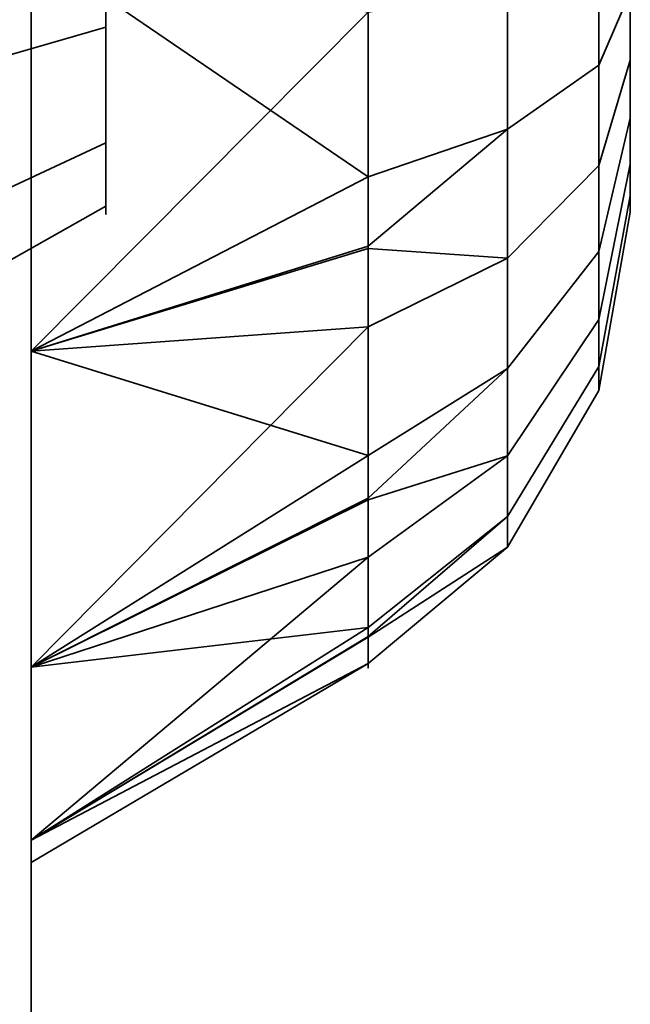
# Model space of a CAD drawing. Header units: millimetres. Extents: x -603 to 3703, y -115 to 193.
# Tile 243 of 256: x 1023.485 to 1024.3, y -14.155 to -12.84. Entities that reach past the tile are written whole.
import ezdxf

# ---------------------------------------------------------------- set-up
doc = ezdxf.new("R2010")
doc.units = ezdxf.units.MM
doc.layers.add('152', color=7, linetype='Continuous', true_color=0xffffff)

# ---------------------------------------------------------------- blocks, each defined once
blk = doc.blocks.new('UG_SURFACE_002')
at = {"layer": '152', "color": 252, "linetype": 'Continuous', "lineweight": 35}
for points in [[(2165, -18, 2212.25), (2165, 174.4, 2212.25), (835, 174.4, 2212.25), (835, -18, 2212.25)], [(985, -18, 2062.2499), (985, 174.4, 2062.2499), (2015.0001, 174.4, 2062.2499), (2015.0001, -18, 2062.2499)]]:
    blk.add_3dface(points, dxfattribs=at)
blk = doc.blocks.new('UG_SURFACE_099')
at = {"layer": '152', "color": 252, "linetype": 'Continuous', "lineweight": 35}
for points in [[(1023.5, -29.92, 2021.75), (1023.5, 14.42, 2021.75), (1023.5, 14.42, -7.75), (1023.5, -29.92, -7.75)], [(1025, -29.92, 2020.2501), (1025, 14.42, 2020.2501), (1023.5, 14.42, 2021.75), (1023.5, -29.92, 2021.75)], [(1025, 14.42, -7.75), (1025, -29.92, -7.75), (1023.5, -29.92, -7.75), (1023.5, 14.42, -7.75)]]:
    blk.add_3dface(points, dxfattribs=at)
blk = doc.blocks.new('UG_SURFACE_100')
at = {"layer": '152', "color": 252, "linetype": 'Continuous', "lineweight": 35}
for points in [[(1023.5, -29.92, 2021.75), (1023.5, 14.42, 2021.75), (1023.5, 14.42, -7.75), (1023.5, -29.92, -7.75)], [(1025, -29.92, 2020.2501), (1025, 14.42, 2020.2501), (1023.5, 14.42, 2021.75), (1023.5, -29.92, 2021.75)], [(1025, 14.42, -7.75), (1025, -29.92, -7.75), (1023.5, -29.92, -7.75), (1023.5, 14.42, -7.75)]]:
    blk.add_3dface(points, dxfattribs=at)
blk = doc.blocks.new('UG_SURFACE_101')
at = {"layer": '152', "color": 252, "linetype": 'Continuous', "lineweight": 35}
for points in [[(1023.5, -29.92, 2021.75), (1976.5, -29.92, 2021.75), (1976.5, 14.42, 2021.75), (1023.5, 14.42, 2021.75)], [(1025, 14.42, 2020.2501), (1025, -29.92, 2020.2501), (1023.5, -29.92, 2021.75), (1023.5, 14.42, 2021.75)]]:
    blk.add_3dface(points, dxfattribs=at)
blk = doc.blocks.new('UG_SURFACE_106')
at = {"layer": '152', "color": 252, "linetype": 'Continuous', "lineweight": 35}
for points in [[(1022.8, -26.0201, 981.25), (1022.8, -5.6, 981.25), (1023.5, -5.6, 981.25), (1023.5, -26.0201, 981.25)], [(1023.5, -5.6, 981.25), (1023.5, -14.686, 985.2349), (1023.5, -15.1779, 984.9508)], [(1023.5, -15.1779, 984.9508), (1023.5, -15.7428, 984.8915), (1023.5, -26.0201, 981.25), (1023.5, -5.6, 981.25)], [(1023.5, -5.6, 981.25), (1023.5, -14.234, 986.25), (1023.5, -14.3521, 985.6944)], [(1023.5, -14.3521, 985.6944), (1023.5, -14.686, 985.2349), (1023.5, -5.6, 981.25)], [(1023.5, -5.659, 1006.8141), (1023.5, -14.234, 986.25), (1023.5, -5.6, 981.25)], [(1023.3546, -6.3881, 1165.3718), (1023.5, -5.659, 1165.6859), (1023.5, -26.0201, 1173.3412)], [(1023.5, -26.0201, 999.1588), (1023.5, -5.659, 1006.8141), (1023.3546, -6.3881, 1007.1282)], [(1023.5, -26.0201, 1173.3412), (1023.5, -5.659, 1165.6859), (1023.5, -7, 1166.25)], [(1023.5, -5.659, 1006.8141), (1023.5, -26.0201, 999.1588), (1023.5, -13.283, 995.933), (1023.5, -12.7428, 996.1085)], [(1023.5, -14.3521, 986.8056), (1023.5, -5.659, 1006.8141), (1023.5, -11.3521, 994.1944)], [(1023.5, -5.659, 1006.8141), (1023.5, -14.3521, 986.8056), (1023.5, -14.234, 986.25)], [(1023.5, -26.0201, 1173.3412), (1023.3862, -26.2146, 1172.8238), (1023.3546, -6.3881, 1165.3718)], [(1023.3546, -6.3881, 1007.1282), (1023.3862, -26.2146, 999.6762), (1023.5, -26.0201, 999.1588)], [(1023.5, -26.0201, 1191.25), (1023.5, -7, 1166.25), (1023.5, -13.7051, 1176.9471)], [(1023.5, -7, 1166.25), (1023.5, -26.0201, 1191.25), (1023.5, -26.0201, 1173.3412)], [(1023.5, -7, 1166.25), (1023.5, -13.283, 1176.567), (1023.5, -13.7051, 1176.9471)], [(1023.5, -7, 1166.25), (1023.5, -12.7428, 1176.3915), (1023.5, -13.283, 1176.567)], [(1023.5, -26.0201, 1191.25), (1023.5, -9, 1191.25), (1022.8, -9, 1191.25), (1022.8, -26.0201, 1191.25)], [(1023.5, -9, 1191.25), (1023.5, -15.1779, 1187.5491), (1023.5, -14.686, 1187.2652)], [(1023.5, -14.686, 1187.2652), (1023.5, -14.3521, 1186.8056), (1023.5, -9, 1191.25)], [(1023.5, -9, 1191.25), (1023.5, -26.0201, 1191.25), (1023.5, -15.7428, 1187.6086), (1023.5, -15.1779, 1187.5491)], [(1023.5, -9, 1191.25), (1023.5, -14.234, 1186.25), (1023.5, -12.7428, 1179.1085), (1023.5, -12.1779, 1179.0491)], [(1023.5, -14.3521, 1186.8056), (1023.5, -14.234, 1186.25), (1023.5, -9, 1191.25)], [(1023.5, -11.3521, 994.1944), (1023.5, -11.686, 993.7348), (1023.5, -14.3521, 986.8056)], [(1023.5, -14.686, 987.2652), (1023.5, -11.686, 993.7348), (1023.5, -12.1779, 993.4508)], [(1023.5, -14.686, 987.2652), (1023.5, -14.3521, 986.8056), (1023.5, -11.686, 993.7348)], [(1023.5, -12.1779, 993.4508), (1023.5, -12.7428, 993.3915), (1023.5, -14.686, 987.2652)], [(1023.6, -12.85, 995.183), (1023.6, -12.6523, 995.2472), (1023.6, -12.4455, 995.2255), (1023.6, -12.6, 994.75)], [(1023.6, -12.85, 1178.183), (1023.6, -12.6523, 1178.2472), (1023.6, -12.4455, 1178.2255), (1023.6, -12.6, 1177.75)], [(1023.6, -12.6523, 994.2527), (1023.6, -12.85, 994.317), (1023.6, -13.0045, 994.4561), (1023.6, -12.6, 994.75)], [(1023.6, -13.0045, 994.4561), (1023.6, -13.0891, 994.6461), (1023.6, -13.0891, 994.854), (1023.6, -12.6, 994.75)], [(1023.6, -13.0891, 994.854), (1023.6, -13.0045, 995.0439), (1023.6, -12.85, 995.183), (1023.6, -12.6, 994.75)], [(1023.6, -12.6523, 1177.2528), (1023.6, -12.85, 1177.317), (1023.6, -13.0045, 1177.4561), (1023.6, -12.6, 1177.75)], [(1023.6, -13.0045, 1177.4561), (1023.6, -13.0891, 1177.646), (1023.6, -13.0891, 1177.8539), (1023.6, -12.6, 1177.75)], [(1023.6, -13.0891, 1177.8539), (1023.6, -13.0045, 1178.0438), (1023.6, -12.85, 1178.183), (1023.6, -12.6, 1177.75)], [(1024.1362, -12.6, 1176.8), (1024.1362, -12.9864, 1176.8821), (1023.95, -13.0499, 1176.7395), (1023.95, -12.7119, 1176.6676)], [(1024.1362, -12.6, 993.8), (1024.1362, -12.9864, 993.8822), (1023.95, -13.0499, 993.7394), (1023.95, -12.7119, 993.6675)], [(1024.2578, -12.6, 1177.0105), (1024.2578, -12.9007, 1177.0746), (1024.1362, -12.9864, 1176.8821), (1024.1362, -12.6, 1176.8)], [(1024.2578, -12.6, 994.0106), (1024.2578, -12.9007, 994.0745), (1024.1362, -12.9864, 993.8822), (1024.1362, -12.6, 993.8)], [(1024.3, -12.6, 1177.25), (1024.3, -12.8034, 1177.2932), (1024.2578, -12.9007, 1177.0746), (1024.2578, -12.6, 1177.0105)], [(1024.3, -12.6, 994.25), (1024.3, -12.8034, 994.2932), (1024.2578, -12.9007, 994.0745), (1024.2578, -12.6, 994.0106)], [(1024.3, -12.704, 1178.2391), (1024.3, -12.8939, 1178.1545), (1024.3, -13.033, 1178), (1024.3, -12.6, 1177.75)], [(1024.3, -13.033, 1178), (1024.3, -13.0973, 1177.8022), (1024.3, -13.0755, 1177.5955), (1024.3, -12.6, 1177.75)], [(1024.3, -13.0755, 1177.5955), (1024.3, -12.9716, 1177.4155), (1024.3, -12.8034, 1177.2932), (1024.3, -12.6, 1177.75)], [(1024.3, -12.704, 995.2391), (1024.3, -12.8939, 995.1545), (1024.3, -13.033, 995), (1024.3, -12.6, 994.75)], [(1024.3, -13.033, 995), (1024.3, -13.0973, 994.8022), (1024.3, -13.0755, 994.5955), (1024.3, -12.6, 994.75)], [(1024.3, -13.0755, 994.5955), (1024.3, -12.9716, 994.4155), (1024.3, -12.8034, 994.2932), (1024.3, -12.6, 994.75)], [(1023.6, -12.6523, 995.2472), (1023.6, -12.85, 995.183), (1022.8, -13.0809, 995.583), (1022.8, -12.7005, 995.7066)], [(1023.6, -12.85, 994.317), (1023.6, -12.6523, 994.2527), (1022.8, -12.7005, 993.7934), (1022.8, -13.0809, 993.917)], [(1023.6, -12.6523, 1178.2472), (1023.6, -12.85, 1178.183), (1022.8, -13.0809, 1178.583), (1022.8, -12.7005, 1178.7066)], [(1023.6, -12.85, 1177.317), (1023.6, -12.6523, 1177.2528), (1022.8, -12.7005, 1176.7933), (1022.8, -13.0809, 1176.917)], [(1024.3, -12.8939, 1178.1545), (1024.3, -12.704, 1178.2391), (1024.2578, -12.7537, 1178.4732), (1024.2578, -13.0346, 1178.3482)], [(1024.3, -12.8939, 995.1545), (1024.3, -12.704, 995.2391), (1024.2578, -12.7537, 995.4733), (1024.2578, -13.0346, 995.3482)], [(1023.5, -12.7428, 1176.3915), (1023.95, -12.7119, 1176.6676), (1023.95, -13.0499, 1176.7395)], [(1023.5, -12.7428, 993.3915), (1023.95, -12.7119, 993.6675), (1023.95, -13.0499, 993.7394)], [(1023.5, -12.7428, 1179.1085), (1023.5, -14.3521, 1185.6943), (1023.5, -14.686, 1185.2349)], [(1023.5, -12.7428, 1179.1085), (1023.5, -14.234, 1186.25), (1023.5, -14.3521, 1185.6943)], [(1023.5, -14.686, 1185.2349), (1023.5, -15.1779, 1184.9508), (1023.5, -13.283, 1178.933), (1023.5, -12.7428, 1179.1085)], [(1023.5, -15.1779, 987.5492), (1023.5, -14.686, 987.2652), (1023.5, -12.7428, 993.3915), (1023.5, -13.283, 993.567)], [(1023.95, -13.0499, 1176.7395), (1023.5, -13.283, 1176.567), (1023.5, -12.7428, 1176.3915)], [(1023.95, -12.83, 1178.8321), (1023.5, -12.7428, 1179.1085), (1023.5, -13.283, 1178.933)], [(1023.95, -13.0499, 993.7394), (1023.5, -13.283, 993.567), (1023.5, -12.7428, 993.3915)], [(1023.95, -12.83, 995.832), (1023.5, -12.7428, 996.1085), (1023.5, -13.283, 995.933)], [(1024.2578, -13.0346, 1178.3482), (1024.2578, -12.7537, 1178.4732), (1024.1362, -12.7975, 1178.6792), (1024.1362, -13.1584, 1178.5185)], [(1024.2578, -13.0346, 995.3482), (1024.2578, -12.7537, 995.4733), (1024.1362, -12.7975, 995.6792), (1024.1362, -13.1584, 995.5185)], [(1024.1362, -13.1584, 1178.5185), (1024.1362, -12.7975, 1178.6792), (1023.95, -12.83, 1178.8321), (1023.95, -13.1457, 1178.6915)], [(1024.1362, -13.1584, 995.5185), (1024.1362, -12.7975, 995.6792), (1023.95, -12.83, 995.832), (1023.95, -13.1457, 995.6915)], [(1024.3, -12.8034, 1177.2932), (1024.3, -12.9716, 1177.4155), (1024.2578, -13.1495, 1177.2553), (1024.2578, -12.9007, 1177.0746)], [(1024.3, -12.8034, 994.2932), (1024.3, -12.9716, 994.4155), (1024.2578, -13.1495, 994.2552), (1024.2578, -12.9007, 994.0745)], [(1023.5, -13.283, 1178.933), (1023.95, -13.1457, 1178.6915), (1023.95, -12.83, 1178.8321)], [(1023.5, -13.283, 995.933), (1023.95, -13.1457, 995.6915), (1023.95, -12.83, 995.832)], [(1023.6, -12.85, 995.183), (1023.6, -13.0045, 995.0439), (1022.8, -13.3782, 995.3154), (1022.8, -13.0809, 995.583)], [(1023.6, -13.0045, 994.4561), (1023.6, -12.85, 994.317), (1022.8, -13.0809, 993.917), (1022.8, -13.3782, 994.1846)], [(1023.6, -12.85, 1178.183), (1023.6, -13.0045, 1178.0438), (1022.8, -13.3782, 1178.3154), (1022.8, -13.0809, 1178.583)], [(1023.6, -13.0045, 1177.4561), (1023.6, -12.85, 1177.317), (1022.8, -13.0809, 1176.917), (1022.8, -13.3782, 1177.1846)], [(1024.2578, -12.9007, 1177.0746), (1024.2578, -13.1495, 1177.2553), (1024.1362, -13.306, 1177.1144), (1024.1362, -12.9864, 1176.8821)], [(1024.2578, -12.9007, 994.0745), (1024.2578, -13.1495, 994.2552), (1024.1362, -13.306, 994.1143), (1024.1362, -12.9864, 993.8822)], [(1024.3, -13.033, 1178), (1024.3, -12.8939, 1178.1545), (1024.2578, -13.0346, 1178.3482), (1024.2578, -13.2404, 1178.1197)], [(1024.3, -13.033, 995), (1024.3, -12.8939, 995.1545), (1024.2578, -13.0346, 995.3482), (1024.2578, -13.2404, 995.1197)], [(1024.3, -12.9716, 1177.4155), (1024.3, -13.0755, 1177.5955), (1024.2578, -13.3032, 1177.5215), (1024.2578, -13.1495, 1177.2553)], [(1024.3, -12.9716, 994.4155), (1024.3, -13.0755, 994.5955), (1024.2578, -13.3032, 994.5215), (1024.2578, -13.1495, 994.2552)], [(1024.1362, -12.9864, 1176.8821), (1024.1362, -13.306, 1177.1144), (1023.95, -13.4221, 1177.0098), (1023.95, -13.1425, 1176.8067)], [(1023.95, -13.1425, 1176.8067), (1023.95, -13.0499, 1176.7395), (1024.1362, -12.9864, 1176.8821)], [(1024.1362, -12.9864, 993.8822), (1024.1362, -13.306, 994.1143), (1023.95, -13.4221, 994.0098), (1023.95, -13.1425, 993.8067)], [(1023.95, -13.1425, 993.8067), (1023.95, -13.0499, 993.7394), (1024.1362, -12.9864, 993.8822)], [(1023.6, -13.0045, 995.0439), (1023.6, -13.0891, 994.854), (1022.8, -13.5409, 994.95), (1022.8, -13.3782, 995.3154)], [(1023.6, -13.0891, 994.6461), (1023.6, -13.0045, 994.4561), (1022.8, -13.3782, 994.1846), (1022.8, -13.5409, 994.55)], [(1023.6, -13.0045, 1178.0438), (1023.6, -13.0891, 1177.8539), (1022.8, -13.5409, 1177.95), (1022.8, -13.3782, 1178.3154)], [(1023.6, -13.0891, 1177.646), (1023.6, -13.0045, 1177.4561), (1022.8, -13.3782, 1177.1846), (1022.8, -13.5409, 1177.55)], [(1024.2578, -13.2404, 1178.1197), (1024.2578, -13.0346, 1178.3482), (1024.1362, -13.1584, 1178.5185), (1024.1362, -13.4227, 1178.2249)], [(1024.2578, -13.2404, 995.1197), (1024.2578, -13.0346, 995.3482), (1024.1362, -13.1584, 995.5185), (1024.1362, -13.4227, 995.225)], [(1024.3, -13.0973, 1177.8022), (1024.3, -13.033, 1178), (1024.2578, -13.2404, 1178.1197), (1024.2578, -13.3354, 1177.8272)], [(1024.3, -13.0973, 994.8022), (1024.3, -13.033, 995), (1024.2578, -13.2404, 995.1197), (1024.2578, -13.3354, 994.8273)], [(1023.95, -13.0499, 1176.7395), (1023.95, -13.1425, 1176.8067), (1023.5, -13.283, 1176.567)], [(1023.95, -13.0499, 993.7394), (1023.95, -13.1425, 993.8067), (1023.5, -13.283, 993.567)], [(1024.3, -13.0755, 1177.5955), (1024.3, -13.0973, 1177.8022), (1024.2578, -13.3354, 1177.8272), (1024.2578, -13.3032, 1177.5215)], [(1024.3, -13.0755, 994.5955), (1024.3, -13.0973, 994.8022), (1024.2578, -13.3354, 994.8273), (1024.2578, -13.3032, 994.5215)], [(1023.6, -13.0891, 994.854), (1023.6, -13.0891, 994.6461), (1022.8, -13.5409, 994.55), (1022.8, -13.5409, 994.95)], [(1023.6, -13.0891, 1177.8539), (1023.6, -13.0891, 1177.646), (1022.8, -13.5409, 1177.55), (1022.8, -13.5409, 1177.95)], [(1023.5, -13.283, 1176.567), (1023.95, -13.1425, 1176.8067), (1023.95, -13.4221, 1177.0098)], [(1023.5, -13.283, 993.567), (1023.95, -13.1425, 993.8067), (1023.95, -13.4221, 994.0098)], [(1023.95, -13.2502, 1178.6449), (1023.95, -13.1457, 1178.6915), (1023.5, -13.283, 1178.933)], [(1023.95, -13.2502, 995.6449), (1023.95, -13.1457, 995.6915), (1023.5, -13.283, 995.933)], [(1023.95, -13.1457, 1178.6915), (1023.95, -13.2502, 1178.6449), (1024.1362, -13.1584, 1178.5185)], [(1023.95, -13.1457, 995.6915), (1023.95, -13.2502, 995.6449), (1024.1362, -13.1584, 995.5185)], [(1024.2578, -13.1495, 1177.2553), (1024.2578, -13.3032, 1177.5215), (1024.1362, -13.5035, 1177.4565), (1024.1362, -13.306, 1177.1144)], [(1024.2578, -13.1495, 994.2552), (1024.2578, -13.3032, 994.5215), (1024.1362, -13.5035, 994.4565), (1024.1362, -13.306, 994.1143)], [(1024.1362, -13.4227, 1178.2249), (1024.1362, -13.1584, 1178.5185), (1023.95, -13.2502, 1178.6449), (1023.95, -13.4815, 1178.3881)], [(1024.1362, -13.4227, 995.225), (1024.1362, -13.1584, 995.5185), (1023.95, -13.2502, 995.6449), (1023.95, -13.4815, 995.3881)], [(1024.2578, -13.3354, 1177.8272), (1024.2578, -13.2404, 1178.1197), (1024.1362, -13.4227, 1178.2249), (1024.1362, -13.5447, 1177.8493)], [(1024.2578, -13.3354, 994.8273), (1024.2578, -13.2404, 995.1197), (1024.1362, -13.4227, 995.225), (1024.1362, -13.5447, 994.8493)], [(1023.5, -13.7051, 1178.553), (1023.95, -13.4815, 1178.3881), (1023.95, -13.2502, 1178.6449)], [(1023.95, -13.2502, 1178.6449), (1023.5, -13.283, 1178.933), (1023.5, -13.7051, 1178.553)], [(1023.5, -13.7051, 995.553), (1023.95, -13.4815, 995.3881), (1023.95, -13.2502, 995.6449)], [(1023.95, -13.2502, 995.6449), (1023.5, -13.283, 995.933), (1023.5, -13.7051, 995.553)], [(1023.5, -13.283, 993.567), (1023.5, -15.7428, 987.6086), (1023.5, -15.1779, 987.5492)], [(1023.5, -15.1779, 1184.9508), (1023.5, -15.7428, 1184.8915), (1023.5, -13.7051, 1178.553), (1023.5, -13.283, 1178.933)], [(1023.5, -13.283, 993.567), (1023.5, -16.283, 987.433), (1023.5, -15.7428, 987.6086)], [(1023.5, -16.283, 987.433), (1023.5, -13.283, 993.567), (1023.5, -13.7051, 993.9471)], [(1023.5, -13.7051, 995.553), (1023.5, -13.283, 995.933), (1023.5, -26.0201, 999.1588)], [(1023.95, -13.4221, 1177.0098), (1023.5, -13.7051, 1176.9471), (1023.5, -13.283, 1176.567)], [(1023.95, -13.4221, 994.0098), (1023.5, -13.7051, 993.9471), (1023.5, -13.283, 993.567)], [(1024.1362, -13.306, 1177.1144), (1024.1362, -13.5035, 1177.4565), (1023.95, -13.6521, 1177.4082), (1023.95, -13.4793, 1177.1089)], [(1023.95, -13.4793, 1177.1089), (1023.95, -13.4221, 1177.0098), (1024.1362, -13.306, 1177.1144)], [(1024.1362, -13.306, 994.1143), (1024.1362, -13.5035, 994.4565), (1023.95, -13.6521, 994.4081), (1023.95, -13.4793, 994.1089)], [(1023.95, -13.4793, 994.1089), (1023.95, -13.4221, 994.0098), (1024.1362, -13.306, 994.1143)], [(1024.2578, -13.3032, 1177.5215), (1024.2578, -13.3354, 1177.8272), (1024.1362, -13.5447, 1177.8493), (1024.1362, -13.5035, 1177.4565)], [(1024.2578, -13.3032, 994.5215), (1024.2578, -13.3354, 994.8273), (1024.1362, -13.5447, 994.8493), (1024.1362, -13.5035, 994.4565)], [(1023.95, -13.4221, 1177.0098), (1023.95, -13.4793, 1177.1089), (1023.5, -13.7051, 1176.9471)], [(1023.95, -13.4221, 994.0098), (1023.95, -13.4793, 994.1089), (1023.5, -13.7051, 993.9471)], [(1024.1362, -13.5447, 1177.8493), (1024.1362, -13.4227, 1178.2249), (1023.95, -13.558, 1178.3031), (1023.95, -13.6648, 1177.9743)], [(1023.95, -13.4815, 1178.3881), (1023.95, -13.558, 1178.3031), (1024.1362, -13.4227, 1178.2249)], [(1024.1362, -13.5447, 994.8493), (1024.1362, -13.4227, 995.225), (1023.95, -13.558, 995.3031), (1023.95, -13.6648, 994.9744)], [(1023.95, -13.4815, 995.3881), (1023.95, -13.558, 995.3031), (1024.1362, -13.4227, 995.225)], [(1023.5, -13.7051, 1176.9471), (1023.95, -13.4793, 1177.1089), (1023.95, -13.6521, 1177.4082)], [(1023.5, -13.7051, 993.9471), (1023.95, -13.4793, 994.1089), (1023.95, -13.6521, 994.4081)], [(1023.95, -13.558, 1178.3031), (1023.95, -13.4815, 1178.3881), (1023.5, -13.7051, 1178.553)], [(1023.95, -13.558, 995.3031), (1023.95, -13.4815, 995.3881), (1023.5, -13.7051, 995.553)], [(1024.1362, -13.5035, 1177.4565), (1024.1362, -13.5447, 1177.8493), (1023.95, -13.7002, 1177.8656), (1023.95, -13.664, 1177.5219)], [(1023.95, -13.664, 1177.5219), (1023.95, -13.6521, 1177.4082), (1024.1362, -13.5035, 1177.4565)], [(1024.1362, -13.5035, 994.4565), (1024.1362, -13.5447, 994.8493), (1023.95, -13.7002, 994.8657), (1023.95, -13.664, 994.5219)], [(1023.95, -13.664, 994.5219), (1023.95, -13.6521, 994.4081), (1024.1362, -13.5035, 994.4565)], [(1023.95, -13.6648, 1177.9743), (1023.95, -13.7002, 1177.8656), (1024.1362, -13.5447, 1177.8493)], [(1023.95, -13.6648, 994.9744), (1023.95, -13.7002, 994.8657), (1024.1362, -13.5447, 994.8493)], [(1023.5, -13.9362, 1178.0341), (1023.95, -13.6648, 1177.9743), (1023.95, -13.558, 1178.3031)], [(1023.95, -13.558, 1178.3031), (1023.5, -13.7051, 1178.553), (1023.5, -13.9362, 1178.0341)], [(1023.5, -13.9362, 995.034), (1023.95, -13.6648, 994.9744), (1023.95, -13.558, 995.3031)], [(1023.95, -13.558, 995.3031), (1023.5, -13.7051, 995.553), (1023.5, -13.9362, 995.034)], [(1023.95, -13.6521, 1177.4082), (1023.5, -13.9362, 1177.466), (1023.5, -13.7051, 1176.9471)], [(1023.95, -13.6521, 1177.4082), (1023.95, -13.664, 1177.5219), (1023.5, -13.9362, 1177.466)], [(1023.95, -13.6521, 994.4081), (1023.5, -13.9362, 994.466), (1023.5, -13.7051, 993.9471)], [(1023.95, -13.6521, 994.4081), (1023.95, -13.664, 994.5219), (1023.5, -13.9362, 994.466)], [(1023.5, -13.966, 1177.75), (1023.5, -13.9362, 1177.466), (1023.95, -13.664, 1177.5219), (1023.95, -13.7002, 1177.8656)], [(1023.5, -13.966, 994.75), (1023.5, -13.9362, 994.466), (1023.95, -13.664, 994.5219), (1023.95, -13.7002, 994.8657)], [(1023.95, -13.7002, 1177.8656), (1023.95, -13.6648, 1177.9743), (1023.5, -13.9362, 1178.0341)], [(1023.95, -13.7002, 994.8657), (1023.95, -13.6648, 994.9744), (1023.5, -13.9362, 995.034)], [(1023.95, -13.7002, 1177.8656), (1023.5, -13.9362, 1178.0341), (1023.5, -13.966, 1177.75)], [(1023.95, -13.7002, 994.8657), (1023.5, -13.9362, 995.034), (1023.5, -13.966, 994.75)], [(1023.5, -26.0201, 1191.25), (1023.5, -13.7051, 1176.9471), (1023.5, -13.9362, 1177.466)], [(1023.5, -13.9362, 1178.0341), (1023.5, -13.7051, 1178.553), (1023.5, -15.7428, 1184.8915)], [(1023.5, -26.0201, 999.1588), (1023.5, -16.283, 987.433), (1023.5, -13.7051, 993.9471), (1023.5, -13.9362, 994.466)], [(1023.5, -13.9362, 995.034), (1023.5, -13.7051, 995.553), (1023.5, -26.0201, 999.1588)], [(1023.5, -15.7428, 1184.8915), (1023.5, -13.9362, 1177.466), (1023.5, -13.966, 1177.75)], [(1023.5, -13.9362, 1177.466), (1023.5, -15.7428, 1184.8915), (1023.5, -16.283, 1185.0669)], [(1023.5, -13.966, 1177.75), (1023.5, -13.9362, 1178.0341), (1023.5, -15.7428, 1184.8915)], [(1023.5, -26.0201, 999.1588), (1023.5, -13.9362, 994.466), (1023.5, -13.966, 994.75)], [(1023.5, -13.9362, 1177.466), (1023.5, -16.283, 1185.0669), (1023.5, -16.7051, 1185.4471), (1023.5, -26.0201, 1191.25)], [(1023.5, -13.966, 994.75), (1023.5, -13.9362, 995.034), (1023.5, -26.0201, 999.1588)]]:
    blk.add_3dface(points, dxfattribs=at)
blk = doc.blocks.new('UG_SURFACE_108')
at = {"layer": '152', "color": 252, "linetype": 'Continuous', "lineweight": 35}
for points in [[(1022.8, -26.0201, 981.25), (1022.8, -5.6, 981.25), (1023.5, -5.6, 981.25), (1023.5, -26.0201, 981.25)], [(1023.5, -5.6, 981.25), (1023.5, -14.686, 985.2349), (1023.5, -15.1779, 984.9508)], [(1023.5, -15.1779, 984.9508), (1023.5, -15.7428, 984.8915), (1023.5, -26.0201, 981.25), (1023.5, -5.6, 981.25)], [(1023.5, -5.6, 981.25), (1023.5, -14.234, 986.25), (1023.5, -14.3521, 985.6944)], [(1023.5, -14.3521, 985.6944), (1023.5, -14.686, 985.2349), (1023.5, -5.6, 981.25)], [(1023.5, -5.659, 1006.8141), (1023.5, -14.234, 986.25), (1023.5, -5.6, 981.25)], [(1023.3546, -6.3881, 1165.3718), (1023.5, -5.659, 1165.6859), (1023.5, -26.0201, 1173.3412)], [(1023.5, -26.0201, 999.1588), (1023.5, -5.659, 1006.8141), (1023.3546, -6.3881, 1007.1282)], [(1023.5, -26.0201, 1173.3412), (1023.5, -5.659, 1165.6859), (1023.5, -7, 1166.25)], [(1023.5, -5.659, 1006.8141), (1023.5, -26.0201, 999.1588), (1023.5, -13.283, 995.933), (1023.5, -12.7428, 996.1085)], [(1023.5, -14.3521, 986.8056), (1023.5, -5.659, 1006.8141), (1023.5, -11.3521, 994.1944)], [(1023.5, -5.659, 1006.8141), (1023.5, -14.3521, 986.8056), (1023.5, -14.234, 986.25)], [(1023.5, -26.0201, 1173.3412), (1023.3862, -26.2146, 1172.8238), (1023.3546, -6.3881, 1165.3718)], [(1023.3546, -6.3881, 1007.1282), (1023.3862, -26.2146, 999.6762), (1023.5, -26.0201, 999.1588)], [(1023.5, -26.0201, 1191.25), (1023.5, -7, 1166.25), (1023.5, -13.7051, 1176.9471)], [(1023.5, -7, 1166.25), (1023.5, -26.0201, 1191.25), (1023.5, -26.0201, 1173.3412)], [(1023.5, -7, 1166.25), (1023.5, -13.283, 1176.567), (1023.5, -13.7051, 1176.9471)], [(1023.5, -7, 1166.25), (1023.5, -12.7428, 1176.3915), (1023.5, -13.283, 1176.567)], [(1023.5, -26.0201, 1191.25), (1023.5, -9, 1191.25), (1022.8, -9, 1191.25), (1022.8, -26.0201, 1191.25)], [(1023.5, -9, 1191.25), (1023.5, -15.1779, 1187.5491), (1023.5, -14.686, 1187.2652)], [(1023.5, -14.686, 1187.2652), (1023.5, -14.3521, 1186.8056), (1023.5, -9, 1191.25)], [(1023.5, -9, 1191.25), (1023.5, -26.0201, 1191.25), (1023.5, -15.7428, 1187.6086), (1023.5, -15.1779, 1187.5491)], [(1023.5, -9, 1191.25), (1023.5, -14.234, 1186.25), (1023.5, -12.7428, 1179.1085), (1023.5, -12.1779, 1179.0491)], [(1023.5, -14.3521, 1186.8056), (1023.5, -14.234, 1186.25), (1023.5, -9, 1191.25)], [(1023.5, -11.3521, 994.1944), (1023.5, -11.686, 993.7348), (1023.5, -14.3521, 986.8056)], [(1023.5, -14.686, 987.2652), (1023.5, -11.686, 993.7348), (1023.5, -12.1779, 993.4508)], [(1023.5, -14.686, 987.2652), (1023.5, -14.3521, 986.8056), (1023.5, -11.686, 993.7348)], [(1023.5, -12.1779, 993.4508), (1023.5, -12.7428, 993.3915), (1023.5, -14.686, 987.2652)], [(1023.6, -12.85, 995.183), (1023.6, -12.6523, 995.2472), (1023.6, -12.4455, 995.2255), (1023.6, -12.6, 994.75)], [(1023.6, -12.85, 1178.183), (1023.6, -12.6523, 1178.2472), (1023.6, -12.4455, 1178.2255), (1023.6, -12.6, 1177.75)], [(1023.6, -12.6523, 994.2527), (1023.6, -12.85, 994.317), (1023.6, -13.0045, 994.4561), (1023.6, -12.6, 994.75)], [(1023.6, -13.0045, 994.4561), (1023.6, -13.0891, 994.6461), (1023.6, -13.0891, 994.854), (1023.6, -12.6, 994.75)], [(1023.6, -13.0891, 994.854), (1023.6, -13.0045, 995.0439), (1023.6, -12.85, 995.183), (1023.6, -12.6, 994.75)], [(1023.6, -12.6523, 1177.2528), (1023.6, -12.85, 1177.317), (1023.6, -13.0045, 1177.4561), (1023.6, -12.6, 1177.75)], [(1023.6, -13.0045, 1177.4561), (1023.6, -13.0891, 1177.646), (1023.6, -13.0891, 1177.8539), (1023.6, -12.6, 1177.75)], [(1023.6, -13.0891, 1177.8539), (1023.6, -13.0045, 1178.0438), (1023.6, -12.85, 1178.183), (1023.6, -12.6, 1177.75)], [(1024.1362, -12.6, 1176.8), (1024.1362, -12.9864, 1176.8821), (1023.95, -13.0499, 1176.7395), (1023.95, -12.7119, 1176.6676)], [(1024.1362, -12.6, 993.8), (1024.1362, -12.9864, 993.8822), (1023.95, -13.0499, 993.7394), (1023.95, -12.7119, 993.6675)], [(1024.2578, -12.6, 1177.0105), (1024.2578, -12.9007, 1177.0746), (1024.1362, -12.9864, 1176.8821), (1024.1362, -12.6, 1176.8)], [(1024.2578, -12.6, 994.0106), (1024.2578, -12.9007, 994.0745), (1024.1362, -12.9864, 993.8822), (1024.1362, -12.6, 993.8)], [(1024.3, -12.6, 1177.25), (1024.3, -12.8034, 1177.2932), (1024.2578, -12.9007, 1177.0746), (1024.2578, -12.6, 1177.0105)], [(1024.3, -12.6, 994.25), (1024.3, -12.8034, 994.2932), (1024.2578, -12.9007, 994.0745), (1024.2578, -12.6, 994.0106)], [(1024.3, -12.704, 1178.2391), (1024.3, -12.8939, 1178.1545), (1024.3, -13.033, 1178), (1024.3, -12.6, 1177.75)], [(1024.3, -13.033, 1178), (1024.3, -13.0973, 1177.8022), (1024.3, -13.0755, 1177.5955), (1024.3, -12.6, 1177.75)], [(1024.3, -13.0755, 1177.5955), (1024.3, -12.9716, 1177.4155), (1024.3, -12.8034, 1177.2932), (1024.3, -12.6, 1177.75)], [(1024.3, -12.704, 995.2391), (1024.3, -12.8939, 995.1545), (1024.3, -13.033, 995), (1024.3, -12.6, 994.75)], [(1024.3, -13.033, 995), (1024.3, -13.0973, 994.8022), (1024.3, -13.0755, 994.5955), (1024.3, -12.6, 994.75)], [(1024.3, -13.0755, 994.5955), (1024.3, -12.9716, 994.4155), (1024.3, -12.8034, 994.2932), (1024.3, -12.6, 994.75)], [(1023.6, -12.6523, 995.2472), (1023.6, -12.85, 995.183), (1022.8, -13.0809, 995.583), (1022.8, -12.7005, 995.7066)], [(1023.6, -12.85, 994.317), (1023.6, -12.6523, 994.2527), (1022.8, -12.7005, 993.7934), (1022.8, -13.0809, 993.917)], [(1023.6, -12.6523, 1178.2472), (1023.6, -12.85, 1178.183), (1022.8, -13.0809, 1178.583), (1022.8, -12.7005, 1178.7066)], [(1023.6, -12.85, 1177.317), (1023.6, -12.6523, 1177.2528), (1022.8, -12.7005, 1176.7933), (1022.8, -13.0809, 1176.917)], [(1024.3, -12.8939, 1178.1545), (1024.3, -12.704, 1178.2391), (1024.2578, -12.7537, 1178.4732), (1024.2578, -13.0346, 1178.3482)], [(1024.3, -12.8939, 995.1545), (1024.3, -12.704, 995.2391), (1024.2578, -12.7537, 995.4733), (1024.2578, -13.0346, 995.3482)], [(1023.5, -12.7428, 1176.3915), (1023.95, -12.7119, 1176.6676), (1023.95, -13.0499, 1176.7395)], [(1023.5, -12.7428, 993.3915), (1023.95, -12.7119, 993.6675), (1023.95, -13.0499, 993.7394)], [(1023.5, -12.7428, 1179.1085), (1023.5, -14.3521, 1185.6943), (1023.5, -14.686, 1185.2349)], [(1023.5, -12.7428, 1179.1085), (1023.5, -14.234, 1186.25), (1023.5, -14.3521, 1185.6943)], [(1023.5, -14.686, 1185.2349), (1023.5, -15.1779, 1184.9508), (1023.5, -13.283, 1178.933), (1023.5, -12.7428, 1179.1085)], [(1023.5, -15.1779, 987.5492), (1023.5, -14.686, 987.2652), (1023.5, -12.7428, 993.3915), (1023.5, -13.283, 993.567)], [(1023.95, -13.0499, 1176.7395), (1023.5, -13.283, 1176.567), (1023.5, -12.7428, 1176.3915)], [(1023.95, -12.83, 1178.8321), (1023.5, -12.7428, 1179.1085), (1023.5, -13.283, 1178.933)], [(1023.95, -13.0499, 993.7394), (1023.5, -13.283, 993.567), (1023.5, -12.7428, 993.3915)], [(1023.95, -12.83, 995.832), (1023.5, -12.7428, 996.1085), (1023.5, -13.283, 995.933)], [(1024.2578, -13.0346, 1178.3482), (1024.2578, -12.7537, 1178.4732), (1024.1362, -12.7975, 1178.6792), (1024.1362, -13.1584, 1178.5185)], [(1024.2578, -13.0346, 995.3482), (1024.2578, -12.7537, 995.4733), (1024.1362, -12.7975, 995.6792), (1024.1362, -13.1584, 995.5185)], [(1024.1362, -13.1584, 1178.5185), (1024.1362, -12.7975, 1178.6792), (1023.95, -12.83, 1178.8321), (1023.95, -13.1457, 1178.6915)], [(1024.1362, -13.1584, 995.5185), (1024.1362, -12.7975, 995.6792), (1023.95, -12.83, 995.832), (1023.95, -13.1457, 995.6915)], [(1024.3, -12.8034, 1177.2932), (1024.3, -12.9716, 1177.4155), (1024.2578, -13.1495, 1177.2553), (1024.2578, -12.9007, 1177.0746)], [(1024.3, -12.8034, 994.2932), (1024.3, -12.9716, 994.4155), (1024.2578, -13.1495, 994.2552), (1024.2578, -12.9007, 994.0745)], [(1023.5, -13.283, 1178.933), (1023.95, -13.1457, 1178.6915), (1023.95, -12.83, 1178.8321)], [(1023.5, -13.283, 995.933), (1023.95, -13.1457, 995.6915), (1023.95, -12.83, 995.832)], [(1023.6, -12.85, 995.183), (1023.6, -13.0045, 995.0439), (1022.8, -13.3782, 995.3154), (1022.8, -13.0809, 995.583)], [(1023.6, -13.0045, 994.4561), (1023.6, -12.85, 994.317), (1022.8, -13.0809, 993.917), (1022.8, -13.3782, 994.1846)], [(1023.6, -12.85, 1178.183), (1023.6, -13.0045, 1178.0438), (1022.8, -13.3782, 1178.3154), (1022.8, -13.0809, 1178.583)], [(1023.6, -13.0045, 1177.4561), (1023.6, -12.85, 1177.317), (1022.8, -13.0809, 1176.917), (1022.8, -13.3782, 1177.1846)], [(1024.2578, -12.9007, 1177.0746), (1024.2578, -13.1495, 1177.2553), (1024.1362, -13.306, 1177.1144), (1024.1362, -12.9864, 1176.8821)], [(1024.2578, -12.9007, 994.0745), (1024.2578, -13.1495, 994.2552), (1024.1362, -13.306, 994.1143), (1024.1362, -12.9864, 993.8822)], [(1024.3, -13.033, 1178), (1024.3, -12.8939, 1178.1545), (1024.2578, -13.0346, 1178.3482), (1024.2578, -13.2404, 1178.1197)], [(1024.3, -13.033, 995), (1024.3, -12.8939, 995.1545), (1024.2578, -13.0346, 995.3482), (1024.2578, -13.2404, 995.1197)], [(1024.3, -12.9716, 1177.4155), (1024.3, -13.0755, 1177.5955), (1024.2578, -13.3032, 1177.5215), (1024.2578, -13.1495, 1177.2553)], [(1024.3, -12.9716, 994.4155), (1024.3, -13.0755, 994.5955), (1024.2578, -13.3032, 994.5215), (1024.2578, -13.1495, 994.2552)], [(1024.1362, -12.9864, 1176.8821), (1024.1362, -13.306, 1177.1144), (1023.95, -13.4221, 1177.0098), (1023.95, -13.1425, 1176.8067)], [(1023.95, -13.1425, 1176.8067), (1023.95, -13.0499, 1176.7395), (1024.1362, -12.9864, 1176.8821)], [(1024.1362, -12.9864, 993.8822), (1024.1362, -13.306, 994.1143), (1023.95, -13.4221, 994.0098), (1023.95, -13.1425, 993.8067)], [(1023.95, -13.1425, 993.8067), (1023.95, -13.0499, 993.7394), (1024.1362, -12.9864, 993.8822)], [(1023.6, -13.0045, 995.0439), (1023.6, -13.0891, 994.854), (1022.8, -13.5409, 994.95), (1022.8, -13.3782, 995.3154)], [(1023.6, -13.0891, 994.6461), (1023.6, -13.0045, 994.4561), (1022.8, -13.3782, 994.1846), (1022.8, -13.5409, 994.55)], [(1023.6, -13.0045, 1178.0438), (1023.6, -13.0891, 1177.8539), (1022.8, -13.5409, 1177.95), (1022.8, -13.3782, 1178.3154)], [(1023.6, -13.0891, 1177.646), (1023.6, -13.0045, 1177.4561), (1022.8, -13.3782, 1177.1846), (1022.8, -13.5409, 1177.55)], [(1024.2578, -13.2404, 1178.1197), (1024.2578, -13.0346, 1178.3482), (1024.1362, -13.1584, 1178.5185), (1024.1362, -13.4227, 1178.2249)], [(1024.2578, -13.2404, 995.1197), (1024.2578, -13.0346, 995.3482), (1024.1362, -13.1584, 995.5185), (1024.1362, -13.4227, 995.225)], [(1024.3, -13.0973, 1177.8022), (1024.3, -13.033, 1178), (1024.2578, -13.2404, 1178.1197), (1024.2578, -13.3354, 1177.8272)], [(1024.3, -13.0973, 994.8022), (1024.3, -13.033, 995), (1024.2578, -13.2404, 995.1197), (1024.2578, -13.3354, 994.8273)], [(1023.95, -13.0499, 1176.7395), (1023.95, -13.1425, 1176.8067), (1023.5, -13.283, 1176.567)], [(1023.95, -13.0499, 993.7394), (1023.95, -13.1425, 993.8067), (1023.5, -13.283, 993.567)], [(1024.3, -13.0755, 1177.5955), (1024.3, -13.0973, 1177.8022), (1024.2578, -13.3354, 1177.8272), (1024.2578, -13.3032, 1177.5215)], [(1024.3, -13.0755, 994.5955), (1024.3, -13.0973, 994.8022), (1024.2578, -13.3354, 994.8273), (1024.2578, -13.3032, 994.5215)], [(1023.6, -13.0891, 994.854), (1023.6, -13.0891, 994.6461), (1022.8, -13.5409, 994.55), (1022.8, -13.5409, 994.95)], [(1023.6, -13.0891, 1177.8539), (1023.6, -13.0891, 1177.646), (1022.8, -13.5409, 1177.55), (1022.8, -13.5409, 1177.95)], [(1023.5, -13.283, 1176.567), (1023.95, -13.1425, 1176.8067), (1023.95, -13.4221, 1177.0098)], [(1023.5, -13.283, 993.567), (1023.95, -13.1425, 993.8067), (1023.95, -13.4221, 994.0098)], [(1023.95, -13.2502, 1178.6449), (1023.95, -13.1457, 1178.6915), (1023.5, -13.283, 1178.933)], [(1023.95, -13.2502, 995.6449), (1023.95, -13.1457, 995.6915), (1023.5, -13.283, 995.933)], [(1023.95, -13.1457, 1178.6915), (1023.95, -13.2502, 1178.6449), (1024.1362, -13.1584, 1178.5185)], [(1023.95, -13.1457, 995.6915), (1023.95, -13.2502, 995.6449), (1024.1362, -13.1584, 995.5185)], [(1024.2578, -13.1495, 1177.2553), (1024.2578, -13.3032, 1177.5215), (1024.1362, -13.5035, 1177.4565), (1024.1362, -13.306, 1177.1144)], [(1024.2578, -13.1495, 994.2552), (1024.2578, -13.3032, 994.5215), (1024.1362, -13.5035, 994.4565), (1024.1362, -13.306, 994.1143)], [(1024.1362, -13.4227, 1178.2249), (1024.1362, -13.1584, 1178.5185), (1023.95, -13.2502, 1178.6449), (1023.95, -13.4815, 1178.3881)], [(1024.1362, -13.4227, 995.225), (1024.1362, -13.1584, 995.5185), (1023.95, -13.2502, 995.6449), (1023.95, -13.4815, 995.3881)], [(1024.2578, -13.3354, 1177.8272), (1024.2578, -13.2404, 1178.1197), (1024.1362, -13.4227, 1178.2249), (1024.1362, -13.5447, 1177.8493)], [(1024.2578, -13.3354, 994.8273), (1024.2578, -13.2404, 995.1197), (1024.1362, -13.4227, 995.225), (1024.1362, -13.5447, 994.8493)], [(1023.5, -13.7051, 1178.553), (1023.95, -13.4815, 1178.3881), (1023.95, -13.2502, 1178.6449)], [(1023.95, -13.2502, 1178.6449), (1023.5, -13.283, 1178.933), (1023.5, -13.7051, 1178.553)], [(1023.5, -13.7051, 995.553), (1023.95, -13.4815, 995.3881), (1023.95, -13.2502, 995.6449)], [(1023.95, -13.2502, 995.6449), (1023.5, -13.283, 995.933), (1023.5, -13.7051, 995.553)], [(1023.5, -13.283, 993.567), (1023.5, -15.7428, 987.6086), (1023.5, -15.1779, 987.5492)], [(1023.5, -15.1779, 1184.9508), (1023.5, -15.7428, 1184.8915), (1023.5, -13.7051, 1178.553), (1023.5, -13.283, 1178.933)], [(1023.5, -13.283, 993.567), (1023.5, -16.283, 987.433), (1023.5, -15.7428, 987.6086)], [(1023.5, -16.283, 987.433), (1023.5, -13.283, 993.567), (1023.5, -13.7051, 993.9471)], [(1023.5, -13.7051, 995.553), (1023.5, -13.283, 995.933), (1023.5, -26.0201, 999.1588)], [(1023.95, -13.4221, 1177.0098), (1023.5, -13.7051, 1176.9471), (1023.5, -13.283, 1176.567)], [(1023.95, -13.4221, 994.0098), (1023.5, -13.7051, 993.9471), (1023.5, -13.283, 993.567)], [(1024.1362, -13.306, 1177.1144), (1024.1362, -13.5035, 1177.4565), (1023.95, -13.6521, 1177.4082), (1023.95, -13.4793, 1177.1089)], [(1023.95, -13.4793, 1177.1089), (1023.95, -13.4221, 1177.0098), (1024.1362, -13.306, 1177.1144)], [(1024.1362, -13.306, 994.1143), (1024.1362, -13.5035, 994.4565), (1023.95, -13.6521, 994.4081), (1023.95, -13.4793, 994.1089)], [(1023.95, -13.4793, 994.1089), (1023.95, -13.4221, 994.0098), (1024.1362, -13.306, 994.1143)], [(1024.2578, -13.3032, 1177.5215), (1024.2578, -13.3354, 1177.8272), (1024.1362, -13.5447, 1177.8493), (1024.1362, -13.5035, 1177.4565)], [(1024.2578, -13.3032, 994.5215), (1024.2578, -13.3354, 994.8273), (1024.1362, -13.5447, 994.8493), (1024.1362, -13.5035, 994.4565)], [(1023.95, -13.4221, 1177.0098), (1023.95, -13.4793, 1177.1089), (1023.5, -13.7051, 1176.9471)], [(1023.95, -13.4221, 994.0098), (1023.95, -13.4793, 994.1089), (1023.5, -13.7051, 993.9471)], [(1024.1362, -13.5447, 1177.8493), (1024.1362, -13.4227, 1178.2249), (1023.95, -13.558, 1178.3031), (1023.95, -13.6648, 1177.9743)], [(1023.95, -13.4815, 1178.3881), (1023.95, -13.558, 1178.3031), (1024.1362, -13.4227, 1178.2249)], [(1024.1362, -13.5447, 994.8493), (1024.1362, -13.4227, 995.225), (1023.95, -13.558, 995.3031), (1023.95, -13.6648, 994.9744)], [(1023.95, -13.4815, 995.3881), (1023.95, -13.558, 995.3031), (1024.1362, -13.4227, 995.225)], [(1023.5, -13.7051, 1176.9471), (1023.95, -13.4793, 1177.1089), (1023.95, -13.6521, 1177.4082)], [(1023.5, -13.7051, 993.9471), (1023.95, -13.4793, 994.1089), (1023.95, -13.6521, 994.4081)], [(1023.95, -13.558, 1178.3031), (1023.95, -13.4815, 1178.3881), (1023.5, -13.7051, 1178.553)], [(1023.95, -13.558, 995.3031), (1023.95, -13.4815, 995.3881), (1023.5, -13.7051, 995.553)], [(1024.1362, -13.5035, 1177.4565), (1024.1362, -13.5447, 1177.8493), (1023.95, -13.7002, 1177.8656), (1023.95, -13.664, 1177.5219)], [(1023.95, -13.664, 1177.5219), (1023.95, -13.6521, 1177.4082), (1024.1362, -13.5035, 1177.4565)], [(1024.1362, -13.5035, 994.4565), (1024.1362, -13.5447, 994.8493), (1023.95, -13.7002, 994.8657), (1023.95, -13.664, 994.5219)], [(1023.95, -13.664, 994.5219), (1023.95, -13.6521, 994.4081), (1024.1362, -13.5035, 994.4565)], [(1023.95, -13.6648, 1177.9743), (1023.95, -13.7002, 1177.8656), (1024.1362, -13.5447, 1177.8493)], [(1023.95, -13.6648, 994.9744), (1023.95, -13.7002, 994.8657), (1024.1362, -13.5447, 994.8493)], [(1023.5, -13.9362, 1178.0341), (1023.95, -13.6648, 1177.9743), (1023.95, -13.558, 1178.3031)], [(1023.95, -13.558, 1178.3031), (1023.5, -13.7051, 1178.553), (1023.5, -13.9362, 1178.0341)], [(1023.5, -13.9362, 995.034), (1023.95, -13.6648, 994.9744), (1023.95, -13.558, 995.3031)], [(1023.95, -13.558, 995.3031), (1023.5, -13.7051, 995.553), (1023.5, -13.9362, 995.034)], [(1023.95, -13.6521, 1177.4082), (1023.5, -13.9362, 1177.466), (1023.5, -13.7051, 1176.9471)], [(1023.95, -13.6521, 1177.4082), (1023.95, -13.664, 1177.5219), (1023.5, -13.9362, 1177.466)], [(1023.95, -13.6521, 994.4081), (1023.5, -13.9362, 994.466), (1023.5, -13.7051, 993.9471)], [(1023.95, -13.6521, 994.4081), (1023.95, -13.664, 994.5219), (1023.5, -13.9362, 994.466)], [(1023.5, -13.966, 1177.75), (1023.5, -13.9362, 1177.466), (1023.95, -13.664, 1177.5219), (1023.95, -13.7002, 1177.8656)], [(1023.5, -13.966, 994.75), (1023.5, -13.9362, 994.466), (1023.95, -13.664, 994.5219), (1023.95, -13.7002, 994.8657)], [(1023.95, -13.7002, 1177.8656), (1023.95, -13.6648, 1177.9743), (1023.5, -13.9362, 1178.0341)], [(1023.95, -13.7002, 994.8657), (1023.95, -13.6648, 994.9744), (1023.5, -13.9362, 995.034)], [(1023.95, -13.7002, 1177.8656), (1023.5, -13.9362, 1178.0341), (1023.5, -13.966, 1177.75)], [(1023.95, -13.7002, 994.8657), (1023.5, -13.9362, 995.034), (1023.5, -13.966, 994.75)], [(1023.5, -26.0201, 1191.25), (1023.5, -13.7051, 1176.9471), (1023.5, -13.9362, 1177.466)], [(1023.5, -13.9362, 1178.0341), (1023.5, -13.7051, 1178.553), (1023.5, -15.7428, 1184.8915)], [(1023.5, -26.0201, 999.1588), (1023.5, -16.283, 987.433), (1023.5, -13.7051, 993.9471), (1023.5, -13.9362, 994.466)], [(1023.5, -13.9362, 995.034), (1023.5, -13.7051, 995.553), (1023.5, -26.0201, 999.1588)], [(1023.5, -15.7428, 1184.8915), (1023.5, -13.9362, 1177.466), (1023.5, -13.966, 1177.75)], [(1023.5, -13.9362, 1177.466), (1023.5, -15.7428, 1184.8915), (1023.5, -16.283, 1185.0669)], [(1023.5, -13.966, 1177.75), (1023.5, -13.9362, 1178.0341), (1023.5, -15.7428, 1184.8915)], [(1023.5, -26.0201, 999.1588), (1023.5, -13.9362, 994.466), (1023.5, -13.966, 994.75)], [(1023.5, -13.9362, 1177.466), (1023.5, -16.283, 1185.0669), (1023.5, -16.7051, 1185.4471), (1023.5, -26.0201, 1191.25)], [(1023.5, -13.966, 994.75), (1023.5, -13.9362, 995.034), (1023.5, -26.0201, 999.1588)]]:
    blk.add_3dface(points, dxfattribs=at)

msp = doc.modelspace()

# ---------------------------------------------------------------- linework, layer by layer
at = {"layer": '152', "color": 252, "linetype": 'Continuous', "lineweight": 35, "true_color": 0x939598}
for p, q in [((1023.5, -29.92, 2021.75), (1023.5, 14.42, 2021.75)), ((1023.5, -29.92, 2021.75), (1023.5, 14.42, 2021.75)), ((1023.5, 14.42, -7.75), (1023.5, -29.92, -7.75)), ((1023.5, -29.92, 2021.75), (1023.5, 14.42, 2021.75)), ((1023.5, 14.42, -7.75), (1023.5, -29.92, -7.75)), ((1023.5, -26.0201, 981.25), (1023.5, -5.6, 981.25)), ((1023.5, -26.0201, 981.25), (1023.5, -5.6, 981.25)), ((1023.5, -26.0201, 1173.3412), (1023.5, -5.659, 1165.6859)), ((1023.5, -5.659, 1006.8141), (1023.5, -26.0201, 999.1588)), ((1023.5, -26.0201, 1173.3412), (1023.5, -5.659, 1165.6859)), ((1023.5, -5.659, 1006.8141), (1023.5, -26.0201, 999.1588)), ((1023.5, -26.0201, 1191.25), (1023.5, -9, 1191.25)), ((1023.5, -26.0201, 1191.25), (1023.5, -9, 1191.25))]:
    msp.add_line(p, q, dxfattribs=at)
at = {"layer": '152', "color": 252, "linetype": 'Continuous', "lineweight": 35, "true_color": 0x939598, "extrusion": (-1, 0, 0)}
for centre, radius in [((12.6, 1177.75, -1023.5), 1.366), ((12.6, 994.75, -1023.5), 1.366), ((12.6, 994.75, -1023.5), 1.366), ((12.6, 1177.75, -1023.5), 1.366), ((12.6, 994.75, -1023.95), 1.1062), ((12.6, 994.75, -1023.95), 1.1062), ((12.6, 994.75, -1023.6), 0.5), ((12.6, 994.75, -1023.6), 0.5)]:
    msp.add_circle(centre, radius, dxfattribs=at)
at = {"layer": '152', "color": 252, "linetype": 'Continuous', "lineweight": 35, "true_color": 0x939598, "extrusion": (1, 0, 0)}
for centre, radius in [((-12.6, 1177.75, 1023.95), 1.1062), ((-12.6, 1177.75, 1023.95), 1.1062), ((-12.6, 1177.75, 1023.6), 0.5), ((-12.6, 1177.75, 1023.6), 0.5)]:
    msp.add_circle(centre, radius, dxfattribs=at)

# ---------------------------------------------------------------- block references
at = {"layer": '152', "color": 252, "linetype": 'Continuous', "lineweight": 35, "true_color": 0x939598}
for name in ['UG_SURFACE_002', 'UG_SURFACE_099', 'UG_SURFACE_100', 'UG_SURFACE_101', 'UG_SURFACE_106', 'UG_SURFACE_108']:
    msp.add_blockref(name, (0, 0), dxfattribs=at)

doc.saveas('drawing.dxf')
